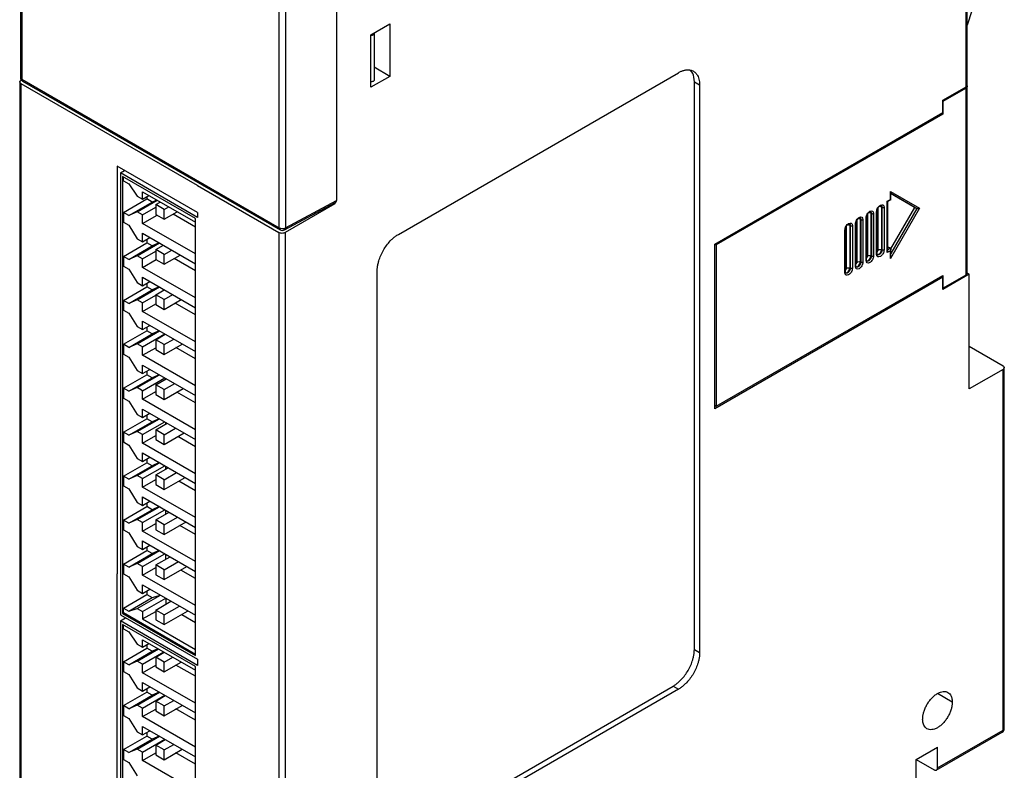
# Model space of a CAD drawing. Header units: millimetres. Extents: x 1279 to 1777, y 69 to 421.
# Tile 16 of 18: x 1654 to 1720, y 217 to 267. Entities that reach past the tile are written whole.
import ezdxf

# ---------------------------------------------------------------- set-up
doc = ezdxf.new("R2010")
doc.units = ezdxf.units.MM
doc.header["$LTSCALE"] = 2

msp = doc.modelspace()

# ---------------------------------------------------------------- linework, layer by layer
at = {"color": 7, "linetype": 'Continuous', "lineweight": 25}
for p, q in [((1654.533, 279.086), (1654.533, 263.3)), ((1654.621, 278.963), (1654.621, 263.177)), ((1675.669, 270.982), (1675.669, 255.062)), ((1717.79, 262.663), (1717.79, 271.155)), ((1717.878, 262.785), (1717.878, 271.206)), ((1671.844, 253.235), (1671.844, 269.02)), ((1672.267, 269.018), (1672.267, 253.232)), ((1718.533, 268.821), (1717.878, 266.776)), ((1677.98, 266.137), (1679.252, 266.872)), ((1679.252, 266.872), (1679.252, 263.361)), ((1677.98, 262.626), (1677.98, 266.137)), ((1678.19, 266.258), (1678.19, 266.206)), ((1678.19, 266.206), (1678.19, 263.088)), ((1679.252, 263.361), (1678.19, 263.974)), ((1679.818, 252.786), (1698.556, 263.604)), ((1654.486, 262.992), (1654.486, 201.997)), ((1654.595, 263.127), (1654.574, 263.115)), ((1666.383, 256.053), (1654.574, 262.87)), ((1654.574, 201.874), (1654.574, 262.87)), ((1654.621, 263.177), (1671.844, 253.235)), ((1654.683, 263.039), (1671.906, 253.097)), ((1679.252, 263.361), (1677.98, 262.626)), ((1699.617, 225.022), (1699.617, 262.991)), ((1699.617, 262.991), (1699.971, 262.787)), ((1699.971, 262.787), (1699.971, 224.818)), ((1716.234, 261.765), (1717.79, 262.663)), ((1717.79, 262.581), (1716.234, 261.683)), ((1717.79, 250.088), (1717.79, 262.581)), ((1717.878, 250.211), (1717.878, 262.704)), ((1716.234, 260.948), (1716.234, 261.765)), ((1716.234, 261.683), (1716.234, 260.826)), ((1700.981, 252.143), (1716.234, 260.948)), ((1716.128, 260.887), (1716.234, 260.826)), ((1716.234, 260.826), (1701.087, 252.082)), ((1661.009, 257.359), (1661.009, 230.086)), ((1666.383, 254.256), (1661.009, 257.359)), ((1661.221, 256.91), (1661.504, 257.073)), ((1661.221, 256.91), (1661.221, 227.351)), ((1666.383, 253.93), (1661.221, 256.91)), ((1661.363, 256.665), (1661.363, 227.433)), ((1666.242, 253.848), (1661.363, 256.665)), ((1661.433, 256.373), (1661.433, 256.624)), ((1661.433, 256.373), (1661.792, 256.166)), ((1661.792, 256.166), (1662.353, 255.352)), ((1662.706, 255.638), (1666.242, 253.597)), ((1662.706, 255.148), (1662.706, 255.638)), ((1666.383, 256.053), (1671.828, 252.91)), ((1712.733, 255.654), (1714.671, 254.534)), ((1712.733, 255.13), (1712.733, 255.654)), ((1661.433, 254.256), (1662.996, 255.158)), ((1661.787, 254.052), (1663.349, 254.954)), ((1662.353, 255.352), (1662.706, 255.148)), ((1662.353, 254.297), (1663.691, 255.069)), ((1662.706, 255.148), (1663.13, 255.393)), ((1662.996, 255.315), (1662.996, 255.158)), ((1663.349, 254.954), (1662.996, 255.158)), ((1663.659, 255.088), (1663.349, 254.954)), ((1663.59, 254.783), (1663.888, 254.955)), ((1672.2, 253.092), (1675.604, 254.922)), ((1672.267, 253.232), (1675.669, 255.062)), ((1675.575, 254.907), (1675.575, 254.828)), ((1712.52, 255.008), (1712.733, 255.13)), ((1712.52, 251.578), (1712.52, 255.008)), ((1712.549, 254.991), (1712.784, 255.126)), ((1712.55, 251.676), (1712.55, 254.991)), ((1712.733, 255.538), (1714.5, 254.518)), ((1712.762, 255.087), (1712.762, 255.56)), ((1714.359, 254.599), (1712.762, 255.521)), ((1661.787, 254.052), (1661.433, 254.256)), ((1661.433, 254.256), (1661.433, 253.603)), ((1662.353, 254.297), (1661.787, 254.052)), ((1662.706, 254.093), (1662.353, 254.297)), ((1662.706, 254.093), (1663.59, 254.603)), ((1664.156, 254.457), (1663.59, 254.783)), ((1663.59, 254.783), (1663.59, 254.13)), ((1664.156, 254.457), (1664.454, 254.629)), ((1664.156, 253.803), (1664.156, 254.457)), ((1664.156, 253.803), (1665.02, 254.302)), ((1666.383, 254.256), (1666.383, 253.93)), ((1675.575, 254.828), (1672.252, 252.91)), ((1675.575, 254.828), (1675.505, 254.869)), ((1711.813, 251.456), (1711.813, 254.314)), ((1711.843, 251.497), (1711.843, 254.357)), ((1712.167, 254.599), (1712.132, 254.62)), ((1712.132, 254.62), (1712.132, 251.762)), ((1712.167, 254.599), (1712.167, 251.742)), ((1712.308, 254.599), (1712.308, 251.742)), ((1714.671, 254.534), (1712.733, 251.177)), ((1712.758, 251.826), (1714.359, 254.599)), ((1714.359, 254.599), (1714.5, 254.518)), ((1661.433, 253.603), (1661.787, 253.399)), ((1662.706, 253.521), (1662.706, 254.093)), ((1662.706, 253.521), (1663.675, 254.081)), ((1663.59, 254.13), (1664.156, 253.803)), ((1666.242, 253.284), (1664.749, 254.146)), ((1666.242, 224.616), (1666.242, 253.848)), ((1710.753, 253.783), (1710.717, 253.803)), ((1710.717, 253.803), (1710.717, 250.946)), ((1710.753, 253.783), (1710.753, 250.925)), ((1710.894, 253.783), (1710.894, 250.925)), ((1711.106, 251.048), (1711.106, 253.905)), ((1711.136, 251.088), (1711.136, 253.949)), ((1711.46, 254.191), (1711.424, 254.212)), ((1711.424, 254.212), (1711.424, 251.354)), ((1711.46, 254.191), (1711.46, 251.333)), ((1711.601, 254.191), (1711.601, 251.333)), ((1661.787, 253.399), (1662.353, 252.5)), ((1666.242, 251.48), (1662.706, 253.521)), ((1709.692, 250.231), (1709.692, 253.089)), ((1709.721, 250.272), (1709.721, 253.133)), ((1709.996, 253.488), (1709.991, 253.491)), ((1710.046, 253.375), (1710.01, 253.395)), ((1710.01, 253.395), (1710.01, 250.537)), ((1710.046, 253.375), (1710.046, 250.517)), ((1710.187, 253.375), (1710.187, 250.517)), ((1710.399, 250.639), (1710.399, 253.497)), ((1710.428, 250.68), (1710.428, 253.541)), ((1662.353, 252.5), (1662.706, 252.296)), ((1662.706, 252.868), (1666.242, 250.827)), ((1662.706, 252.296), (1662.706, 252.868)), ((1662.706, 252.296), (1663.201, 252.582)), ((1662.996, 252.464), (1662.996, 252.218)), ((1671.828, 252.91), (1671.828, 191.914)), ((1672.252, 252.91), (1672.252, 191.914)), ((1661.433, 251.316), (1662.996, 252.218)), ((1661.787, 251.112), (1663.349, 252.014)), ((1662.353, 251.357), (1663.838, 252.215)), ((1662.706, 251.153), (1663.59, 251.663)), ((1663.349, 252.014), (1662.996, 252.218)), ((1663.827, 252.221), (1663.349, 252.014)), ((1663.59, 251.77), (1664.099, 252.064)), ((1664.156, 251.444), (1663.59, 251.77)), ((1663.59, 251.77), (1663.59, 251.117)), ((1664.156, 251.444), (1664.665, 251.737)), ((1700.981, 241.12), (1700.981, 252.143)), ((1700.981, 252.143), (1701.087, 252.082)), ((1701.087, 252.082), (1701.087, 241.304)), ((1712.132, 251.762), (1712.167, 251.742)), ((1712.733, 251.701), (1712.52, 251.578)), ((1712.591, 251.946), (1712.55, 251.922)), ((1712.733, 251.864), (1712.591, 251.946)), ((1712.733, 251.177), (1712.733, 251.701)), ((1712.762, 251.353), (1712.762, 251.825)), ((1661.787, 251.112), (1661.433, 251.316)), ((1661.433, 251.316), (1661.433, 250.663)), ((1662.353, 251.357), (1661.787, 251.112)), ((1662.706, 251.153), (1662.353, 251.357)), ((1662.706, 250.582), (1662.706, 251.153)), ((1662.706, 250.582), (1663.612, 251.104)), ((1663.59, 251.117), (1664.156, 250.79)), ((1664.156, 250.79), (1664.156, 251.444)), ((1664.156, 250.79), (1665.23, 251.411)), ((1666.242, 250.344), (1664.812, 251.169)), ((1711.424, 251.354), (1711.46, 251.333)), ((1661.433, 250.663), (1661.787, 250.459)), ((1661.787, 250.459), (1662.353, 249.561)), ((1666.242, 248.541), (1662.706, 250.582)), ((1678.404, 212.368), (1678.404, 250.337)), ((1710.01, 250.537), (1710.046, 250.517)), ((1710.717, 250.946), (1710.753, 250.925)), ((1662.706, 249.928), (1666.242, 247.887)), ((1662.706, 249.357), (1662.706, 249.928)), ((1662.706, 249.357), (1663.201, 249.643)), ((1716.234, 249.925), (1700.981, 241.12)), ((1701.087, 241.304), (1716.234, 250.048)), ((1716.128, 249.986), (1716.234, 249.925)), ((1718.002, 250.129), (1716.234, 249.109)), ((1716.234, 249.19), (1717.79, 250.088)), ((1716.234, 250.048), (1716.234, 249.19)), ((1716.234, 249.109), (1716.234, 249.925)), ((1718.002, 250.129), (1717.875, 250.202)), ((1718.002, 242.454), (1718.002, 250.129)), ((1661.433, 248.377), (1662.996, 249.279)), ((1661.787, 248.173), (1663.349, 249.075)), ((1662.353, 249.561), (1662.706, 249.357)), ((1662.353, 248.418), (1663.838, 249.275)), ((1662.996, 249.524), (1662.996, 249.279)), ((1663.349, 249.075), (1662.996, 249.279)), ((1663.827, 249.281), (1663.349, 249.075)), ((1663.59, 248.757), (1664.162, 249.088)), ((1661.433, 248.377), (1661.433, 247.724)), ((1661.787, 248.173), (1661.433, 248.377)), ((1662.353, 248.418), (1661.787, 248.173)), ((1662.706, 248.214), (1662.353, 248.418)), ((1662.706, 248.214), (1663.59, 248.724)), ((1663.59, 248.757), (1663.59, 248.104)), ((1664.156, 248.431), (1663.59, 248.757)), ((1664.156, 248.431), (1664.728, 248.761)), ((1664.156, 247.777), (1665.294, 248.434)), ((1664.156, 247.777), (1664.156, 248.431)), ((1661.433, 247.724), (1661.787, 247.519)), ((1662.706, 247.642), (1662.706, 248.214)), ((1662.706, 247.642), (1663.59, 248.152)), ((1663.59, 248.104), (1664.156, 247.777)), ((1666.242, 247.405), (1664.876, 248.193)), ((1661.787, 247.519), (1662.353, 246.621)), ((1666.242, 245.601), (1662.706, 247.642)), ((1661.433, 245.437), (1662.996, 246.339)), ((1662.353, 246.621), (1662.706, 246.417)), ((1662.706, 246.989), (1666.242, 244.948)), ((1662.706, 246.417), (1662.706, 246.989)), ((1662.706, 246.417), (1663.201, 246.703)), ((1662.996, 246.584), (1662.996, 246.339)), ((1663.349, 246.135), (1662.996, 246.339)), ((1663.827, 246.342), (1663.349, 246.135)), ((1661.787, 245.233), (1663.349, 246.135)), ((1662.353, 245.478), (1663.838, 246.336)), ((1662.706, 245.274), (1664.191, 246.131)), ((1663.59, 245.744), (1664.226, 246.111)), ((1664.156, 245.417), (1663.59, 245.744)), ((1663.59, 245.744), (1663.59, 245.091)), ((1664.156, 245.417), (1664.792, 245.785)), ((1661.433, 245.437), (1661.433, 244.784)), ((1661.787, 245.233), (1661.433, 245.437)), ((1662.353, 245.478), (1661.787, 245.233)), ((1662.706, 245.274), (1662.353, 245.478)), ((1662.706, 244.702), (1662.706, 245.274)), ((1662.706, 244.702), (1663.59, 245.213)), ((1663.59, 245.091), (1664.156, 244.764)), ((1664.156, 244.764), (1665.358, 245.458)), ((1664.156, 244.764), (1664.156, 245.417)), ((1666.242, 244.465), (1664.94, 245.217)), ((1718.002, 245.311), (1720.265, 244.005)), ((1661.433, 244.784), (1661.787, 244.58)), ((1661.787, 244.58), (1662.353, 243.682)), ((1666.242, 242.661), (1662.706, 244.702)), ((1662.706, 244.049), (1666.242, 242.008)), ((1662.706, 243.478), (1662.706, 244.049)), ((1662.706, 243.478), (1663.201, 243.763)), ((1720.265, 243.76), (1718.002, 242.454)), ((1720.265, 219.631), (1720.265, 243.76)), ((1720.352, 219.754), (1720.352, 243.882)), ((1661.433, 242.498), (1662.996, 243.4)), ((1661.787, 242.294), (1663.349, 243.196)), ((1662.353, 243.682), (1662.706, 243.478)), ((1662.353, 242.539), (1663.838, 243.396)), ((1662.706, 242.335), (1664.191, 243.192)), ((1662.996, 243.645), (1662.996, 243.4)), ((1663.349, 243.196), (1662.996, 243.4)), ((1663.827, 243.402), (1663.349, 243.196)), ((1663.59, 242.731), (1664.29, 243.135)), ((1664.268, 243.123), (1664.268, 243.147)), ((1661.433, 242.498), (1661.433, 241.844)), ((1661.787, 242.294), (1661.433, 242.498)), ((1662.353, 242.539), (1661.787, 242.294)), ((1662.706, 242.335), (1662.353, 242.539)), ((1664.156, 242.404), (1663.59, 242.731)), ((1663.59, 242.731), (1663.59, 242.078)), ((1664.156, 242.404), (1664.855, 242.808)), ((1664.156, 241.751), (1665.421, 242.482)), ((1664.156, 241.751), (1664.156, 242.404)), ((1661.433, 241.844), (1661.787, 241.64)), ((1662.706, 241.763), (1662.706, 242.335)), ((1662.706, 241.763), (1663.59, 242.273)), ((1666.242, 239.722), (1662.706, 241.763)), ((1663.59, 242.078), (1664.156, 241.751)), ((1666.242, 241.526), (1665.003, 242.241)), ((1661.787, 241.64), (1662.353, 240.742)), ((1662.706, 241.11), (1666.242, 239.069)), ((1662.706, 240.538), (1662.706, 241.11)), ((1700.981, 241.365), (1701.087, 241.304)), ((1661.433, 239.558), (1662.996, 240.46)), ((1662.353, 240.742), (1662.706, 240.538)), ((1662.353, 239.599), (1663.838, 240.456)), ((1662.706, 240.538), (1663.201, 240.824)), ((1662.996, 240.705), (1662.996, 240.46)), ((1663.349, 240.256), (1662.996, 240.46)), ((1663.827, 240.463), (1663.349, 240.256)), ((1661.787, 239.354), (1663.349, 240.256)), ((1662.706, 239.395), (1664.191, 240.252)), ((1663.59, 239.718), (1664.353, 240.159)), ((1664.156, 239.391), (1664.919, 239.832)), ((1664.268, 240.11), (1664.268, 240.208)), ((1661.433, 239.558), (1661.433, 238.905)), ((1661.787, 239.354), (1661.433, 239.558)), ((1662.353, 239.599), (1661.787, 239.354)), ((1662.706, 239.395), (1662.353, 239.599)), ((1662.706, 238.823), (1662.706, 239.395)), ((1662.706, 238.823), (1663.59, 239.334)), ((1664.156, 239.391), (1663.59, 239.718)), ((1663.59, 239.718), (1663.59, 239.065)), ((1664.156, 238.738), (1665.485, 239.506)), ((1664.156, 238.738), (1664.156, 239.391)), ((1666.242, 238.586), (1665.067, 239.264)), ((1661.433, 238.905), (1661.787, 238.701)), ((1661.787, 238.701), (1662.353, 237.803)), ((1666.242, 236.782), (1662.706, 238.823)), ((1663.59, 239.065), (1664.156, 238.738)), ((1662.353, 237.803), (1662.706, 237.599)), ((1662.706, 238.17), (1666.242, 236.129)), ((1662.706, 237.599), (1662.706, 238.17)), ((1662.706, 237.599), (1663.201, 237.884)), ((1661.433, 236.619), (1662.996, 237.521)), ((1661.787, 236.415), (1663.349, 237.316)), ((1662.353, 236.66), (1663.838, 237.517)), ((1662.706, 236.455), (1664.191, 237.313)), ((1662.996, 237.766), (1662.996, 237.521)), ((1663.349, 237.316), (1662.996, 237.521)), ((1663.827, 237.523), (1663.349, 237.316)), ((1663.59, 236.705), (1664.417, 237.182)), ((1664.268, 237.097), (1664.268, 237.268)), ((1661.433, 236.619), (1661.433, 235.965)), ((1661.787, 236.415), (1661.433, 236.619)), ((1662.353, 236.66), (1661.787, 236.415)), ((1662.706, 236.455), (1662.353, 236.66)), ((1664.156, 236.378), (1663.59, 236.705)), ((1663.59, 236.705), (1663.59, 236.052)), ((1664.156, 236.378), (1664.983, 236.856)), ((1664.156, 235.725), (1665.549, 236.529)), ((1661.433, 235.965), (1661.787, 235.761)), ((1662.706, 235.884), (1662.706, 236.455)), ((1662.706, 235.884), (1663.59, 236.394)), ((1666.242, 233.843), (1662.706, 235.884)), ((1663.59, 236.052), (1664.156, 235.725)), ((1664.156, 235.725), (1664.156, 236.378)), ((1666.242, 235.647), (1665.131, 236.288)), ((1661.787, 235.761), (1662.353, 234.863)), ((1662.706, 235.231), (1666.242, 233.19)), ((1662.706, 234.659), (1662.706, 235.231)), ((1661.433, 233.679), (1662.996, 234.581)), ((1662.353, 234.863), (1662.706, 234.659)), ((1662.353, 233.72), (1663.838, 234.577)), ((1662.706, 234.659), (1663.201, 234.945)), ((1662.996, 234.826), (1662.996, 234.581)), ((1663.349, 234.377), (1662.996, 234.581)), ((1663.827, 234.584), (1663.349, 234.377)), ((1661.787, 233.475), (1663.349, 234.377)), ((1662.706, 233.516), (1664.191, 234.373)), ((1663.59, 233.692), (1664.481, 234.206)), ((1664.156, 233.365), (1665.046, 233.88)), ((1664.268, 234.084), (1664.268, 234.329)), ((1661.433, 233.679), (1661.433, 233.026)), ((1661.787, 233.475), (1661.433, 233.679)), ((1662.353, 233.72), (1661.787, 233.475)), ((1662.706, 233.516), (1662.353, 233.72)), ((1662.706, 232.944), (1662.706, 233.516)), ((1662.706, 232.944), (1663.59, 233.455)), ((1664.156, 233.365), (1663.59, 233.692)), ((1663.59, 233.692), (1663.59, 233.039)), ((1664.156, 232.712), (1665.612, 233.553)), ((1664.156, 232.712), (1664.156, 233.365)), ((1666.242, 232.707), (1665.194, 233.312)), ((1661.433, 233.026), (1661.787, 232.822)), ((1661.787, 232.822), (1662.353, 231.924)), ((1666.242, 230.903), (1662.706, 232.944)), ((1663.59, 233.039), (1664.156, 232.712)), ((1662.353, 231.924), (1662.706, 231.719)), ((1662.706, 232.291), (1666.242, 230.25)), ((1662.706, 231.719), (1662.706, 232.291)), ((1662.706, 231.719), (1663.201, 232.005)), ((1662.996, 231.887), (1662.996, 231.641)), ((1661.433, 230.74), (1662.996, 231.641)), ((1661.787, 230.535), (1663.349, 231.437)), ((1662.353, 230.78), (1663.838, 231.638)), ((1662.706, 230.576), (1664.191, 231.434)), ((1663.349, 231.437), (1662.996, 231.641)), ((1663.827, 231.644), (1663.349, 231.437)), ((1663.59, 230.679), (1664.544, 231.23)), ((1664.268, 231.071), (1664.268, 231.389)), ((1661.433, 230.74), (1661.433, 230.086)), ((1661.787, 230.535), (1661.433, 230.74)), ((1662.353, 230.78), (1661.787, 230.535)), ((1662.706, 230.576), (1662.353, 230.78)), ((1662.706, 230.005), (1662.706, 230.576)), ((1664.156, 230.352), (1663.59, 230.679)), ((1663.59, 230.679), (1663.59, 230.026)), ((1664.156, 230.352), (1665.11, 230.903)), ((1664.156, 229.699), (1665.676, 230.577)), ((1661.009, 200.364), (1661.009, 230.086)), ((1661.433, 230.086), (1661.787, 229.882)), ((1661.787, 229.882), (1662.353, 228.984)), ((1662.706, 230.005), (1663.59, 230.515)), ((1666.242, 227.964), (1662.706, 230.005)), ((1663.59, 230.026), (1664.156, 229.699)), ((1664.156, 229.699), (1664.156, 230.352)), ((1666.242, 229.768), (1665.258, 230.335)), ((1662.706, 229.352), (1666.242, 227.31)), ((1662.706, 228.78), (1662.706, 229.352)), ((1661.433, 227.8), (1662.996, 228.702)), ((1662.353, 228.984), (1662.706, 228.78)), ((1662.353, 227.759), (1663.908, 228.657)), ((1662.706, 228.78), (1663.201, 229.066)), ((1662.996, 228.947), (1662.996, 228.702)), ((1662.996, 228.702), (1663.354, 228.495)), ((1663.354, 228.495), (1663.906, 228.659)), ((1661.792, 227.593), (1663.354, 228.495)), ((1662.706, 227.555), (1664.262, 228.453)), ((1663.59, 227.666), (1664.608, 228.254)), ((1664.156, 227.339), (1665.174, 227.927)), ((1664.268, 228.45), (1664.268, 228.058)), ((1661.221, 227.351), (1666.383, 224.371)), ((1661.363, 227.433), (1661.433, 227.473)), ((1661.363, 227.433), (1666.242, 224.616)), ((1661.433, 227.473), (1661.433, 227.8)), ((1661.433, 227.8), (1661.792, 227.593)), ((1666.242, 224.698), (1661.433, 227.473)), ((1661.792, 227.593), (1662.353, 227.759)), ((1662.353, 227.759), (1662.706, 227.555)), ((1662.706, 227.065), (1663.59, 227.575)), ((1662.706, 227.555), (1662.706, 227.065)), ((1664.156, 227.339), (1663.59, 227.666)), ((1663.59, 227.666), (1663.59, 227.013)), ((1664.156, 226.686), (1665.718, 227.588)), ((1664.156, 226.686), (1664.156, 227.339)), ((1665.322, 227.359), (1666.242, 226.828)), ((1665.718, 227.588), (1665.718, 227.613)), ((1661.221, 226.943), (1661.575, 227.147)), ((1661.221, 226.943), (1661.221, 200.242)), ((1666.383, 223.963), (1661.221, 226.943)), ((1661.363, 226.698), (1661.363, 200.323)), ((1666.242, 223.881), (1661.363, 226.698)), ((1661.433, 226.412), (1661.433, 226.657)), ((1662.706, 227.065), (1666.242, 225.024)), ((1663.59, 227.013), (1664.156, 226.686)), ((1661.433, 226.412), (1661.792, 226.205)), ((1661.792, 226.205), (1662.353, 225.391)), ((1662.353, 225.391), (1662.706, 225.187)), ((1662.706, 225.677), (1666.242, 223.636)), ((1662.706, 225.187), (1662.706, 225.677)), ((1662.706, 225.187), (1663.13, 225.432)), ((1662.996, 225.354), (1662.996, 225.109)), ((1661.433, 224.207), (1662.996, 225.109)), ((1661.787, 224.003), (1663.349, 224.905)), ((1662.353, 224.248), (1663.767, 225.065)), ((1662.706, 224.044), (1664.121, 224.861)), ((1663.349, 224.905), (1662.996, 225.109)), ((1663.746, 225.077), (1663.349, 224.905)), ((1663.59, 224.514), (1664.156, 224.84)), ((1699.617, 225.022), (1699.971, 224.818)), ((1661.787, 224.003), (1661.433, 224.207)), ((1661.433, 224.207), (1661.433, 223.554)), ((1662.353, 224.248), (1661.787, 224.003)), ((1662.706, 224.044), (1662.353, 224.248)), ((1662.706, 223.472), (1662.706, 224.044)), ((1662.706, 223.472), (1663.59, 223.983)), ((1664.156, 224.187), (1663.59, 224.514)), ((1663.59, 224.514), (1663.59, 223.86)), ((1664.156, 224.187), (1664.721, 224.514)), ((1664.156, 223.534), (1664.156, 224.187)), ((1664.156, 223.534), (1665.287, 224.187)), ((1666.242, 223.235), (1664.94, 223.987)), ((1666.383, 224.371), (1666.383, 223.963)), ((1661.433, 223.554), (1661.787, 223.35)), ((1661.787, 223.35), (1662.353, 222.452)), ((1666.242, 221.431), (1662.706, 223.472)), ((1663.59, 223.86), (1664.156, 223.534)), ((1666.242, 197.507), (1666.242, 223.881)), ((1662.706, 222.819), (1666.242, 220.778)), ((1662.706, 222.248), (1662.706, 222.819)), ((1661.433, 221.268), (1662.996, 222.17)), ((1662.353, 222.452), (1662.706, 222.248)), ((1662.353, 221.309), (1663.838, 222.166)), ((1662.706, 222.248), (1663.201, 222.533)), ((1662.996, 222.415), (1662.996, 222.17)), ((1663.349, 221.965), (1662.996, 222.17)), ((1663.827, 222.172), (1663.349, 221.965)), ((1679.465, 211.755), (1698.203, 222.573)), ((1698.556, 222.368), (1679.818, 211.551)), ((1698.203, 222.573), (1698.556, 222.368)), ((1661.787, 221.064), (1663.349, 221.965)), ((1662.706, 221.104), (1664.191, 221.962)), ((1663.59, 221.574), (1664.226, 221.941)), ((1664.156, 221.247), (1663.59, 221.574)), ((1663.59, 221.574), (1663.59, 220.921)), ((1664.156, 221.247), (1664.792, 221.615)), ((1661.787, 221.064), (1661.433, 221.268)), ((1661.433, 221.268), (1661.433, 220.614)), ((1662.353, 221.309), (1661.787, 221.064)), ((1662.706, 221.104), (1662.353, 221.309)), ((1662.706, 220.533), (1662.706, 221.104)), ((1662.706, 220.533), (1663.59, 221.043)), ((1663.59, 220.921), (1664.156, 220.594)), ((1664.156, 220.594), (1665.358, 221.288)), ((1664.156, 220.594), (1664.156, 221.247)), ((1666.242, 220.296), (1664.94, 221.047)), ((1661.433, 220.614), (1661.787, 220.41)), ((1661.787, 220.41), (1662.353, 219.512)), ((1666.242, 218.492), (1662.706, 220.533)), ((1662.353, 219.512), (1662.706, 219.308)), ((1662.706, 219.88), (1666.242, 217.839)), ((1662.706, 219.308), (1662.706, 219.88)), ((1662.706, 219.308), (1663.201, 219.594)), ((1662.996, 219.475), (1662.996, 219.23)), ((1715.804, 216.955), (1720.202, 219.494)), ((1715.881, 217.1), (1720.265, 219.631)), ((1661.433, 218.328), (1662.996, 219.23)), ((1661.787, 218.124), (1663.349, 219.026)), ((1662.353, 218.369), (1663.838, 219.226)), ((1662.706, 218.165), (1664.191, 219.022)), ((1663.349, 219.026), (1662.996, 219.23)), ((1663.827, 219.233), (1663.349, 219.026)), ((1663.59, 218.635), (1664.226, 219.002)), ((1664.156, 218.308), (1664.792, 218.675)), ((1661.433, 218.328), (1661.433, 217.675)), ((1661.787, 218.124), (1661.433, 218.328)), ((1662.353, 218.369), (1661.787, 218.124)), ((1662.706, 218.165), (1662.353, 218.369)), ((1662.706, 217.593), (1662.706, 218.165)), ((1662.706, 217.593), (1663.59, 218.104)), ((1664.156, 218.308), (1663.59, 218.635)), ((1663.59, 218.635), (1663.59, 217.981)), ((1664.156, 217.655), (1665.358, 218.349)), ((1664.156, 217.655), (1664.156, 218.308)), ((1666.242, 217.356), (1664.94, 218.108)), ((1714.466, 217.672), (1715.881, 218.488)), ((1715.881, 217.1), (1715.881, 218.488)), ((1661.433, 217.675), (1661.787, 217.471)), ((1661.787, 217.471), (1662.353, 216.573)), ((1666.242, 215.552), (1662.706, 217.593)), ((1663.59, 217.981), (1664.156, 217.655)), ((1714.466, 217.672), (1715.668, 216.978))]:
    msp.add_line(p, q, dxfattribs=at)
at = {"color": 8, "linetype": 'Continuous', "lineweight": 25}
for p, q in [((1711.919, 251.762), (1711.919, 254.576)), ((1714.5, 254.518), (1712.762, 251.506)), ((1710.505, 250.946), (1710.505, 253.76)), ((1711.212, 251.354), (1711.212, 254.168)), ((1709.798, 250.537), (1709.798, 253.352)), ((1712.733, 251.864), (1712.55, 251.758)), ((1716.87, 221.509), (1715.88, 222.081))]:
    msp.add_line(p, q, dxfattribs=at)
at = {"color": 7, "linetype": 'Continuous', "lineweight": 25, "flags": 128}
for points in [[(1677.979, 266.127), (1678.01, 266.121), (1678.054, 266.12), (1678.097, 266.126), (1678.135, 266.139), (1678.164, 266.158), (1678.183, 266.181), (1678.19, 266.206)], [(1678.19, 263.088), (1678.183, 263.063), (1678.164, 263.04), (1678.135, 263.021), (1678.097, 263.008), (1678.054, 263.002), (1678.01, 263.003), (1677.979, 263.009)], [(1714.466, 216.284), (1714.466, 217.061), (1714.466, 217.672)]]:
    msp.add_lwpolyline(points, dxfattribs=at)
at = {"color": 7, "linetype": 'Continuous', "lineweight": 25}
for centre, radius, start, end in [((1654.834, 263.3), 0.302, 180, 240.00269), ((1672.057, 253.647), 0.465, 242.65648, 296.76622), ((1672.057, 253.358), 0.302, 240.00269, 298.26557), ((1720.052, 219.754), 0.3, 300.18836, 0)]:
    msp.add_arc(centre, radius, start, end, dxfattribs=at)
at = {"color": 8, "linetype": 'Continuous', "lineweight": 25}
for centre, radius, start, end in [((1654.677, 263.311), 0.145, 184.12934, 247.1908), ((1654.769, 263.161), 0.149, 173.76303, 234.92479), ((1671.992, 253.218), 0.149, 173.76303, 234.92479), ((1672.121, 253.216), 0.147, 302.67212, 6.51471)]:
    msp.add_arc(centre, radius, start, end, dxfattribs=at)
at = {"color": 7, "linetype": 'Continuous', "lineweight": 25}
for points, knots in [([(1698.556, 263.604), (1698.587, 263.621), (1698.649, 263.655), (1698.741, 263.698), (1698.832, 263.733), (1698.922, 263.761), (1699.011, 263.781), (1699.155, 263.801), (1699.347, 263.795), (1699.562, 263.714), (1699.74, 263.568), (1699.857, 263.382), (1699.926, 263.186), (1699.964, 262.997), (1699.968, 262.857), (1699.971, 262.787)], [0, 0, 0, 0, 0.041907, 0.083492, 0.124934, 0.166413, 0.208111, 0.250204, 0.374794, 0.500059, 0.624649, 0.749913, 0.83337, 0.916246, 1, 1, 1, 1]), ([(1699.617, 262.991), (1699.603, 263.202), (1699.581, 263.525), (1699.406, 263.687), (1699.344, 263.744)], [0, 0, 0, 0, 0.650074, 1, 1, 1, 1]), ([(1654.574, 262.87), (1654.519, 262.902), (1654.486, 262.947), (1654.486, 263.038), (1654.519, 263.083), (1654.574, 263.115)], [0, 0, 0, 0, 0.5, 0.5, 1, 1, 1, 1]), ([(1717.855, 262.77), (1717.877, 262.739), (1717.883, 262.703), (1717.86, 262.637), (1717.831, 262.605), (1717.79, 262.581)], [0, 0, 0, 0, 0.5, 0.5, 1, 1, 1, 1]), ([(1712.733, 255.654), (1712.746, 255.624), (1712.763, 255.586), (1712.759, 255.564), (1712.759, 255.56)], [0, 0, 0, 0, 0.8122013, 1, 1, 1, 1]), ([(1675.669, 255.062), (1675.667, 255.044), (1675.665, 255.007), (1675.646, 254.954), (1675.618, 254.936), (1675.602, 254.925)], [0, 0, 0, 0, 0.2834484, 0.5864233, 1, 1, 1, 1]), ([(1712.52, 255.008), (1712.529, 255.003), (1712.542, 254.995), (1712.55, 254.991), (1712.549, 254.991), (1712.549, 254.991)], [0, 0, 0, 0, 0.527002, 0.90329, 1, 1, 1, 1]), ([(1712.733, 255.13), (1712.739, 255.127), (1712.75, 255.12), (1712.758, 255.115), (1712.763, 255.113), (1712.761, 255.114), (1712.761, 255.114)], [0, 0, 0, 0, 0.31609, 0.574402, 0.77533, 1, 1, 1, 1]), ([(1711.106, 253.905), (1711.106, 253.981), (1711.133, 254.07), (1711.225, 254.229), (1711.289, 254.296), (1711.419, 254.372), (1711.483, 254.378), (1711.575, 254.325), (1711.601, 254.267), (1711.601, 254.191)], [0, 0, 0, 0, 0.25, 0.25, 0.5, 0.5, 0.75, 0.75, 1, 1, 1, 1]), ([(1711.19, 254.127), (1711.196, 254.14), (1711.218, 254.183), (1711.269, 254.242), (1711.33, 254.291), (1711.382, 254.31), (1711.403, 254.309), (1711.406, 254.306), (1711.407, 254.305)], [0, 0, 0, 0, 0.09784, 0.306826, 0.510832, 0.703413, 0.890156, 1, 1, 1, 1]), ([(1711.813, 254.314), (1711.813, 254.389), (1711.84, 254.478), (1711.932, 254.637), (1711.996, 254.705), (1712.126, 254.78), (1712.19, 254.786), (1712.282, 254.733), (1712.308, 254.676), (1712.308, 254.599)], [0, 0, 0, 0, 0.25, 0.25, 0.5, 0.5, 0.75, 0.75, 1, 1, 1, 1]), ([(1711.843, 254.354), (1711.844, 254.373), (1711.847, 254.414), (1711.866, 254.48), (1711.889, 254.521), (1711.897, 254.535)], [0, 0, 0, 0, 0.343136, 0.766301, 1, 1, 1, 1]), ([(1711.897, 254.535), (1711.904, 254.549), (1711.925, 254.591), (1711.976, 254.65), (1712.038, 254.699), (1712.089, 254.718), (1712.11, 254.717), (1712.113, 254.714), (1712.115, 254.713)], [0, 0, 0, 0, 0.0978403, 0.306826, 0.5108321, 0.703413, 0.890156, 1, 1, 1, 1]), ([(1712.132, 254.62), (1712.104, 254.636), (1712.065, 254.645), (1711.986, 254.645), (1711.947, 254.636), (1711.919, 254.62)], [0, 0, 0, 0, 0.5, 0.5, 1, 1, 1, 1]), ([(1712.167, 254.599), (1712.185, 254.589), (1712.211, 254.583), (1712.264, 254.583), (1712.29, 254.589), (1712.308, 254.599)], [0, 0, 0, 0, 0.5, 0.5, 1, 1, 1, 1]), ([(1714.671, 254.534), (1714.661, 254.529), (1714.644, 254.52), (1714.616, 254.512), (1714.582, 254.505), (1714.539, 254.503), (1714.512, 254.513), (1714.5, 254.518)], [0, 0, 0, 0, 0.204582, 0.371768, 0.501814, 0.775494, 1, 1, 1, 1]), ([(1710.399, 253.497), (1710.399, 253.573), (1710.426, 253.661), (1710.518, 253.821), (1710.582, 253.888), (1710.712, 253.964), (1710.776, 253.97), (1710.868, 253.917), (1710.894, 253.859), (1710.894, 253.783)], [0, 0, 0, 0, 0.25, 0.25, 0.5, 0.5, 0.75, 0.75, 1, 1, 1, 1]), ([(1710.428, 253.538), (1710.43, 253.557), (1710.432, 253.598), (1710.451, 253.664), (1710.474, 253.704), (1710.483, 253.719)], [0, 0, 0, 0, 0.343136, 0.766301, 1, 1, 1, 1]), ([(1710.483, 253.719), (1710.489, 253.732), (1710.511, 253.774), (1710.562, 253.833), (1710.623, 253.883), (1710.674, 253.902), (1710.696, 253.901), (1710.699, 253.898), (1710.7, 253.897)], [0, 0, 0, 0, 0.09784, 0.306826, 0.510832, 0.703413, 0.890156, 1, 1, 1, 1]), ([(1710.717, 253.803), (1710.69, 253.819), (1710.651, 253.829), (1710.572, 253.829), (1710.533, 253.819), (1710.505, 253.803)], [0, 0, 0, 0, 0.5, 0.5, 1, 1, 1, 1]), ([(1710.753, 253.783), (1710.771, 253.772), (1710.797, 253.766), (1710.85, 253.766), (1710.876, 253.772), (1710.894, 253.783)], [0, 0, 0, 0, 0.5, 0.5, 1, 1, 1, 1]), ([(1711.136, 253.946), (1711.137, 253.965), (1711.14, 254.006), (1711.158, 254.072), (1711.182, 254.113), (1711.19, 254.127)], [0, 0, 0, 0, 0.343136, 0.766301, 1, 1, 1, 1]), ([(1711.424, 254.212), (1711.397, 254.228), (1711.358, 254.237), (1711.279, 254.237), (1711.24, 254.228), (1711.212, 254.212)], [0, 0, 0, 0, 0.5, 0.5, 1, 1, 1, 1]), ([(1711.46, 254.191), (1711.478, 254.181), (1711.504, 254.174), (1711.557, 254.174), (1711.583, 254.181), (1711.601, 254.191)], [0, 0, 0, 0, 0.5, 0.5, 1, 1, 1, 1]), ([(1709.692, 253.089), (1709.692, 253.165), (1709.719, 253.253), (1709.811, 253.413), (1709.874, 253.48), (1710.005, 253.555), (1710.068, 253.562), (1710.161, 253.509), (1710.187, 253.451), (1710.187, 253.375)], [0, 0, 0, 0, 0.25, 0.25, 0.5, 0.5, 0.75, 0.75, 1, 1, 1, 1]), ([(1709.721, 253.13), (1709.723, 253.148), (1709.725, 253.189), (1709.744, 253.256), (1709.767, 253.296), (1709.776, 253.311)], [0, 0, 0, 0, 0.343136, 0.766301, 1, 1, 1, 1]), ([(1709.776, 253.311), (1709.782, 253.324), (1709.803, 253.366), (1709.855, 253.425), (1709.916, 253.474), (1709.967, 253.494), (1709.988, 253.493), (1709.992, 253.489), (1709.993, 253.488)], [0, 0, 0, 0, 0.09784, 0.306826, 0.510832, 0.703413, 0.890156, 1, 1, 1, 1]), ([(1710.01, 253.395), (1709.982, 253.411), (1709.943, 253.421), (1709.865, 253.421), (1709.826, 253.411), (1709.798, 253.395)], [0, 0, 0, 0, 0.5, 0.5, 1, 1, 1, 1]), ([(1710.046, 253.375), (1710.064, 253.364), (1710.09, 253.358), (1710.142, 253.358), (1710.169, 253.364), (1710.187, 253.375)], [0, 0, 0, 0, 0.5, 0.5, 1, 1, 1, 1]), ([(1672.252, 252.91), (1672.196, 252.878), (1672.118, 252.859), (1671.961, 252.859), (1671.883, 252.878), (1671.828, 252.91)], [0, 0, 0, 0, 0.5, 0.5, 1, 1, 1, 1]), ([(1678.404, 250.337), (1678.404, 250.373), (1678.406, 250.445), (1678.415, 250.557), (1678.43, 250.67), (1678.451, 250.786), (1678.478, 250.904), (1678.532, 251.102), (1678.634, 251.383), (1678.811, 251.734), (1679.027, 252.063), (1679.246, 252.325), (1679.451, 252.523), (1679.633, 252.672), (1679.756, 252.748), (1679.818, 252.786)], [0, 0, 0, 0, 0.041907, 0.083492, 0.124934, 0.166413, 0.208111, 0.250204, 0.374794, 0.500059, 0.624649, 0.749913, 0.83337, 0.916246, 1, 1, 1, 1]), ([(1712.308, 251.742), (1712.308, 251.666), (1712.282, 251.577), (1712.19, 251.418), (1712.126, 251.351), (1711.996, 251.275), (1711.932, 251.269), (1711.84, 251.322), (1711.813, 251.38), (1711.813, 251.456)], [0, 0, 0, 0, 0.25, 0.25, 0.5, 0.5, 0.75, 0.75, 1, 1, 1, 1]), ([(1711.919, 251.762), (1711.947, 251.778), (1711.986, 251.787), (1712.065, 251.787), (1712.104, 251.778), (1712.132, 251.762)], [0, 0, 0, 0, 0.5, 0.5, 1, 1, 1, 1]), ([(1712.308, 251.742), (1712.29, 251.731), (1712.264, 251.725), (1712.211, 251.725), (1712.185, 251.731), (1712.167, 251.742)], [0, 0, 0, 0, 0.5, 0.5, 1, 1, 1, 1]), ([(1712.52, 251.578), (1712.529, 251.595), (1712.543, 251.623), (1712.55, 251.658), (1712.549, 251.673), (1712.549, 251.676)], [0, 0, 0, 0, 0.527173, 0.903583, 1, 1, 1, 1]), ([(1712.733, 251.864), (1712.737, 251.861), (1712.747, 251.854), (1712.756, 251.836), (1712.762, 251.815), (1712.762, 251.786), (1712.755, 251.746), (1712.741, 251.717), (1712.733, 251.701)], [0, 0, 0, 0, 0.108638, 0.225937, 0.355676, 0.500664, 0.70847, 1, 1, 1, 1]), ([(1710.505, 250.946), (1710.533, 250.962), (1710.572, 250.971), (1710.651, 250.971), (1710.69, 250.962), (1710.717, 250.946)], [0, 0, 0, 0, 0.5, 0.5, 1, 1, 1, 1]), ([(1711.601, 251.333), (1711.601, 251.258), (1711.575, 251.169), (1711.483, 251.01), (1711.419, 250.942), (1711.289, 250.867), (1711.225, 250.861), (1711.133, 250.914), (1711.106, 250.971), (1711.106, 251.048)], [0, 0, 0, 0, 0.25, 0.25, 0.5, 0.5, 0.75, 0.75, 1, 1, 1, 1]), ([(1711.159, 251.016), (1711.157, 251.016), (1711.152, 251.018), (1711.139, 251.037), (1711.137, 251.073), (1711.136, 251.088)], [0, 0, 0, 0, 0.250685, 0.676232, 1, 1, 1, 1]), ([(1711.212, 251.354), (1711.24, 251.37), (1711.279, 251.379), (1711.358, 251.379), (1711.397, 251.37), (1711.424, 251.354)], [0, 0, 0, 0, 0.5, 0.5, 1, 1, 1, 1]), ([(1711.601, 251.333), (1711.583, 251.323), (1711.557, 251.316), (1711.504, 251.316), (1711.478, 251.323), (1711.46, 251.333)], [0, 0, 0, 0, 0.5, 0.5, 1, 1, 1, 1]), ([(1711.866, 251.424), (1711.864, 251.425), (1711.859, 251.426), (1711.847, 251.445), (1711.844, 251.481), (1711.843, 251.497)], [0, 0, 0, 0, 0.2506852, 0.6762318, 1, 1, 1, 1]), ([(1712.733, 251.177), (1712.746, 251.223), (1712.763, 251.28), (1712.76, 251.341), (1712.759, 251.352)], [0, 0, 0, 0, 0.813069, 1, 1, 1, 1]), ([(1710.187, 250.517), (1710.187, 250.441), (1710.161, 250.353), (1710.069, 250.193), (1710.005, 250.126), (1709.874, 250.051), (1709.811, 250.044), (1709.718, 250.097), (1709.692, 250.155), (1709.692, 250.231)], [0, 0, 0, 0, 0.25, 0.25, 0.5, 0.5, 0.75, 0.75, 1, 1, 1, 1]), ([(1709.798, 250.537), (1709.826, 250.553), (1709.865, 250.563), (1709.943, 250.563), (1709.982, 250.553), (1710.01, 250.537)], [0, 0, 0, 0, 0.5, 0.5, 1, 1, 1, 1]), ([(1710.187, 250.517), (1710.169, 250.506), (1710.142, 250.5), (1710.09, 250.5), (1710.064, 250.506), (1710.046, 250.517)], [0, 0, 0, 0, 0.5, 0.5, 1, 1, 1, 1]), ([(1710.894, 250.925), (1710.894, 250.85), (1710.868, 250.761), (1710.776, 250.601), (1710.712, 250.534), (1710.582, 250.459), (1710.518, 250.453), (1710.426, 250.506), (1710.399, 250.563), (1710.399, 250.639)], [0, 0, 0, 0, 0.25, 0.25, 0.5, 0.5, 0.75, 0.75, 1, 1, 1, 1]), ([(1710.451, 250.608), (1710.45, 250.608), (1710.445, 250.61), (1710.432, 250.629), (1710.43, 250.665), (1710.428, 250.68)], [0, 0, 0, 0, 0.250685, 0.676232, 1, 1, 1, 1]), ([(1710.894, 250.925), (1710.876, 250.914), (1710.85, 250.908), (1710.797, 250.908), (1710.771, 250.914), (1710.753, 250.925)], [0, 0, 0, 0, 0.5, 0.5, 1, 1, 1, 1]), ([(1709.744, 250.199), (1709.743, 250.2), (1709.738, 250.202), (1709.725, 250.221), (1709.723, 250.256), (1709.721, 250.272)], [0, 0, 0, 0, 0.250685, 0.676232, 1, 1, 1, 1]), ([(1720.265, 244.005), (1720.32, 243.973), (1720.352, 243.928), (1720.352, 243.837), (1720.32, 243.792), (1720.265, 243.76)], [0, 0, 0, 0, 0.5, 0.5, 1, 1, 1, 1]), ([(1698.203, 222.573), (1698.234, 222.591), (1698.296, 222.628), (1698.388, 222.692), (1698.479, 222.762), (1698.568, 222.838), (1698.657, 222.92), (1698.802, 223.066), (1698.994, 223.295), (1699.209, 223.624), (1699.387, 223.975), (1699.503, 224.296), (1699.573, 224.572), (1699.61, 224.804), (1699.615, 224.949), (1699.617, 225.022)], [0, 0, 0, 0, 0.041907, 0.083492, 0.124934, 0.166413, 0.208111, 0.250204, 0.374794, 0.500059, 0.624649, 0.749913, 0.83337, 0.916246, 1, 1, 1, 1]), ([(1699.971, 224.818), (1699.97, 224.782), (1699.969, 224.71), (1699.96, 224.598), (1699.945, 224.485), (1699.924, 224.369), (1699.897, 224.251), (1699.842, 224.053), (1699.74, 223.772), (1699.563, 223.421), (1699.348, 223.091), (1699.128, 222.83), (1698.924, 222.632), (1698.742, 222.483), (1698.618, 222.407), (1698.556, 222.368)], [0, 0, 0, 0, 0.041907, 0.083492, 0.124934, 0.166413, 0.208111, 0.250204, 0.374794, 0.500059, 0.624649, 0.749913, 0.83337, 0.916246, 1, 1, 1, 1]), ([(1714.891, 220.366), (1714.891, 220.397), (1714.892, 220.457), (1714.902, 220.552), (1714.917, 220.648), (1714.938, 220.747), (1714.978, 220.896), (1715.052, 221.099), (1715.176, 221.344), (1715.327, 221.575), (1715.499, 221.78), (1715.686, 221.954), (1715.88, 222.088), (1716.075, 222.179), (1716.261, 222.221), (1716.434, 222.215), (1716.585, 222.158), (1716.709, 222.056), (1716.791, 221.926), (1716.839, 221.789), (1716.866, 221.657), (1716.869, 221.559), (1716.87, 221.509)], [0, 0, 0, 0, 0.025104, 0.050013, 0.074883, 0.09987, 0.125128, 0.187369, 0.250093, 0.312334, 0.375058, 0.437298, 0.500023, 0.562263, 0.624988, 0.687228, 0.749952, 0.812193, 0.874917, 0.916627, 0.958077, 1, 1, 1, 1]), ([(1716.87, 221.509), (1716.87, 221.479), (1716.869, 221.419), (1716.859, 221.324), (1716.844, 221.228), (1716.823, 221.129), (1716.783, 220.979), (1716.709, 220.777), (1716.585, 220.532), (1716.434, 220.301), (1716.262, 220.096), (1716.075, 219.922), (1715.881, 219.788), (1715.686, 219.697), (1715.5, 219.655), (1715.327, 219.661), (1715.176, 219.718), (1715.052, 219.82), (1714.97, 219.95), (1714.922, 220.087), (1714.895, 220.219), (1714.892, 220.317), (1714.891, 220.366)], [0, 0, 0, 0, 0.025104, 0.050013, 0.074883, 0.09987, 0.125128, 0.187369, 0.250093, 0.312334, 0.375058, 0.437298, 0.500023, 0.562263, 0.624988, 0.687228, 0.749952, 0.812193, 0.874917, 0.916627, 0.958077, 1, 1, 1, 1]), ([(1715.668, 216.978), (1715.682, 216.97), (1715.71, 216.956), (1715.75, 216.947), (1715.786, 216.949), (1715.829, 216.965), (1715.872, 217.008), (1715.878, 217.069), (1715.881, 217.1)], [0, 0, 0, 0, 0.12574, 0.247824, 0.371219, 0.500742, 0.747868, 1, 1, 1, 1])]:
    msp.add_open_spline(points, degree=3, knots=knots, dxfattribs=at)
for points in [[(1717.79, 262.663), (1717.845, 262.695), (1717.878, 262.74), (1717.878, 262.785)], [(1717.79, 250.088), (1717.845, 250.12), (1717.878, 250.165), (1717.878, 250.211)], [(1720.202, 219.494), (1720.242, 219.516), (1720.265, 219.567), (1720.265, 219.631)]]:
    msp.add_open_spline(points, degree=3, dxfattribs=at)
at = {"color": 8, "linetype": 'Continuous', "lineweight": 25}
for points in [[(1711.424, 254.212), (1711.424, 254.265), (1711.405, 254.307), (1711.373, 254.326)], [(1711.813, 254.314), (1711.832, 254.324), (1711.843, 254.339), (1711.843, 254.354)], [(1712.132, 254.62), (1712.132, 254.673), (1712.113, 254.715), (1712.08, 254.734)], [(1710.717, 253.803), (1710.717, 253.857), (1710.698, 253.899), (1710.666, 253.918)], [(1711.106, 253.905), (1711.125, 253.916), (1711.136, 253.931), (1711.136, 253.946)], [(1709.692, 253.089), (1709.711, 253.1), (1709.721, 253.115), (1709.721, 253.13)], [(1710.01, 253.395), (1710.01, 253.449), (1709.991, 253.491), (1709.958, 253.51)], [(1710.399, 253.497), (1710.418, 253.508), (1710.428, 253.523), (1710.428, 253.538)], [(1711.106, 251.048), (1711.125, 251.058), (1711.136, 251.073), (1711.136, 251.088)], [(1711.813, 251.456), (1711.832, 251.466), (1711.843, 251.481), (1711.843, 251.497)], [(1710.399, 250.639), (1710.418, 250.65), (1710.428, 250.665), (1710.428, 250.68)], [(1709.692, 250.231), (1709.711, 250.242), (1709.721, 250.257), (1709.721, 250.272)], [(1720.265, 219.631), (1720.32, 219.663), (1720.352, 219.708), (1720.352, 219.754)]]:
    msp.add_open_spline(points, degree=3, dxfattribs=at)
for points, knots in [([(1711.408, 254.306), (1711.408, 254.306), (1711.427, 254.302), (1711.451, 254.264), (1711.457, 254.216), (1711.46, 254.191)], [0, 0, 0, 0, 0.003787, 0.501894, 1, 1, 1, 1]), ([(1712.115, 254.714), (1712.115, 254.714), (1712.134, 254.71), (1712.158, 254.673), (1712.164, 254.624), (1712.167, 254.599)], [0, 0, 0, 0, 0.003787, 0.501894, 1, 1, 1, 1]), ([(1710.7, 253.898), (1710.701, 253.898), (1710.72, 253.894), (1710.744, 253.856), (1710.75, 253.807), (1710.753, 253.783)], [0, 0, 0, 0, 0.003787, 0.501894, 1, 1, 1, 1]), ([(1709.993, 253.489), (1709.994, 253.489), (1710.013, 253.486), (1710.037, 253.448), (1710.043, 253.399), (1710.046, 253.375)], [0, 0, 0, 0, 0.003787, 0.501894, 1, 1, 1, 1]), ([(1711.843, 251.637), (1711.845, 251.638), (1711.856, 251.641), (1711.877, 251.66), (1711.9, 251.691), (1711.917, 251.728), (1711.918, 251.751), (1711.919, 251.762)], [0, 0, 0, 0, 0.053083, 0.289027, 0.526374, 0.762309, 1, 1, 1, 1]), ([(1712.167, 251.742), (1712.164, 251.713), (1712.159, 251.657), (1712.118, 251.565), (1712.06, 251.486), (1711.99, 251.43), (1711.92, 251.404), (1711.884, 251.417), (1711.866, 251.423)], [0, 0, 0, 0, 0.166878, 0.333756, 0.500634, 0.667513, 0.834391, 1, 1, 1, 1]), ([(1711.867, 251.436), (1711.873, 251.434), (1711.899, 251.428), (1711.955, 251.452), (1712.024, 251.506), (1712.083, 251.586), (1712.124, 251.677), (1712.129, 251.734), (1712.132, 251.762)], [0, 0, 0, 0, 0.065987, 0.252789, 0.439592, 0.626395, 0.813197, 1, 1, 1, 1]), ([(1711.123, 251.035), (1711.147, 251.021), (1711.179, 251.02), (1711.247, 251.043), (1711.283, 251.068), (1711.347, 251.136), (1711.375, 251.179), (1711.414, 251.268), (1711.424, 251.314), (1711.424, 251.354)], [0, 0, 0, 0, 0.25, 0.25, 0.5, 0.5, 0.75, 0.75, 1, 1, 1, 1]), ([(1711.136, 251.229), (1711.138, 251.23), (1711.149, 251.233), (1711.17, 251.252), (1711.193, 251.283), (1711.21, 251.32), (1711.211, 251.342), (1711.212, 251.354)], [0, 0, 0, 0, 0.053083, 0.289027, 0.526374, 0.762309, 1, 1, 1, 1]), ([(1711.46, 251.333), (1711.457, 251.305), (1711.452, 251.249), (1711.411, 251.157), (1711.352, 251.078), (1711.283, 251.022), (1711.213, 250.996), (1711.177, 251.009), (1711.158, 251.015)], [0, 0, 0, 0, 0.166878, 0.333756, 0.500634, 0.667513, 0.834391, 1, 1, 1, 1]), ([(1709.708, 250.219), (1709.733, 250.205), (1709.765, 250.203), (1709.833, 250.227), (1709.869, 250.252), (1709.933, 250.32), (1709.961, 250.362), (1710, 250.451), (1710.01, 250.497), (1710.01, 250.537)], [0, 0, 0, 0, 0.25, 0.25, 0.5, 0.5, 0.75, 0.75, 1, 1, 1, 1]), ([(1709.721, 250.413), (1709.723, 250.413), (1709.734, 250.417), (1709.755, 250.436), (1709.778, 250.467), (1709.795, 250.503), (1709.797, 250.526), (1709.798, 250.537)], [0, 0, 0, 0, 0.053083, 0.289027, 0.526374, 0.762309, 1, 1, 1, 1]), ([(1710.046, 250.517), (1710.043, 250.489), (1710.038, 250.432), (1709.997, 250.341), (1709.938, 250.261), (1709.869, 250.206), (1709.799, 250.18), (1709.762, 250.192), (1709.744, 250.198)], [0, 0, 0, 0, 0.166878, 0.333756, 0.500634, 0.667513, 0.834391, 1, 1, 1, 1]), ([(1710.416, 250.627), (1710.44, 250.613), (1710.472, 250.612), (1710.54, 250.635), (1710.576, 250.66), (1710.64, 250.728), (1710.668, 250.77), (1710.707, 250.859), (1710.717, 250.905), (1710.717, 250.946)], [0, 0, 0, 0, 0.25, 0.25, 0.5, 0.5, 0.75, 0.75, 1, 1, 1, 1]), ([(1710.428, 250.821), (1710.43, 250.822), (1710.441, 250.825), (1710.463, 250.844), (1710.485, 250.875), (1710.502, 250.912), (1710.504, 250.934), (1710.505, 250.946)], [0, 0, 0, 0, 0.053083, 0.289027, 0.526374, 0.762309, 1, 1, 1, 1]), ([(1710.753, 250.925), (1710.75, 250.897), (1710.745, 250.84), (1710.704, 250.749), (1710.645, 250.67), (1710.576, 250.614), (1710.506, 250.588), (1710.469, 250.6), (1710.451, 250.606)], [0, 0, 0, 0, 0.166878, 0.333756, 0.500634, 0.667513, 0.834391, 1, 1, 1, 1])]:
    msp.add_open_spline(points, degree=3, knots=knots, dxfattribs=at)

doc.saveas('drawing.dxf')
